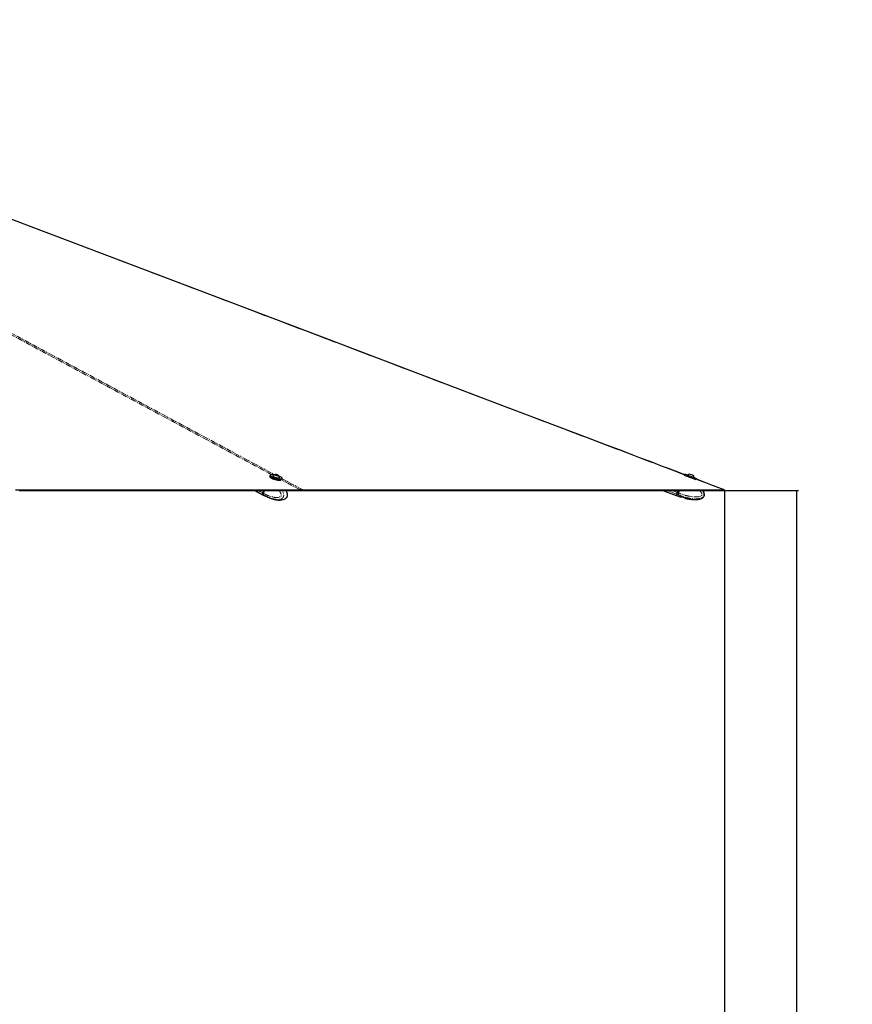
# Paper-space layout 'Surface plate' of a CAD drawing. Header units: millimetres. Extents: x 168 to 9474, y 459 to 8086.
# Tile 22 of 47: x 3517 to 4672, y 2069 to 3435. Entities that reach past the tile are written whole.
import ezdxf

# ---------------------------------------------------------------- set-up
doc = ezdxf.new("R2010")
doc.units = ezdxf.units.MM
doc.linetypes.add('PHANTOM', pattern=[12.7, 6.35, -1.27, 1.27, -1.27, 1.27, -1.27])
doc.layers.add('COMPONENT_GEOMETRY', color=7, linetype='Continuous')
doc.styles.add('SLDTEXTSTYLE0', font='TXT', dxfattribs={"width": 0.75})
doc.dimstyles.new('SLDDIMSTYLE0', dxfattribs={"dimtxt": 50, "dimasz": 3.302, "dimexe": 0, "dimexo": 0.0625, "dimgap": 12.5, "dimtad": 0, "dimtih": 1, "dimtoh": 1, "dimdec": 0, "dimrnd": 1e-09, "dimzin": 12, "dimdsep": 46, "dimtxsty": 'SLDTEXTSTYLE0', "dimsah": 1, "dimcen": 0.09, "dimadec": 0, "dimazin": 3, "dimtfac": 1, "dimtdec": 0, "dimtofl": 0, "dimtmove": 0, "dimatfit": 3, "dimfxl": 1, "dimfrac": 2, "dimtolj": 1, "dimtzin": 12, "dimarcsym": 0})

# ---------------------------------------------------------------- blocks, each defined once
blk = doc.blocks.new('_D_10')
at = {"layer": 'COMPONENT_GEOMETRY', "color": 7}
for p, q in [((4495.6, 2782), (4597.3, 2782)), ((4594.1, 2782), (4594.1, 1730.6)), ((4594.1, 599.8), (4594.1, 1651.2)), ((703.4, 599.8), (4597.3, 599.8))]:
    blk.add_line(p, q, dxfattribs=at)
for points in [[(4594.1, 2782), (4593.6, 2778.7), (4594.6, 2778.7)], [(4594.1, 599.8), (4594.6, 603.1), (4593.6, 603.1)]]:
    blk.add_solid(points, dxfattribs=at)
at = {"layer": 'COMPONENT_GEOMETRY', "color": 7, "insert": (4520.2, 1715.7), "char_height": 50, "attachment_point": 1, "style": 'SLDTEXTSTYLE0'}
blk.add_mtext('2182', dxfattribs=at)
blk = doc.blocks.new('_D_11')
at = {"layer": 'COMPONENT_GEOMETRY', "color": 7}
for p, q in [((4494.6, 2781.5), (4494.6, 937.9)), ((703.7, 611.6), (703.7, 944.2)), ((703.7, 941.1), (2525.3, 941.1)), ((4494.6, 941.1), (2673, 941.1))]:
    blk.add_line(p, q, dxfattribs=at)
for points in [[(703.7, 941.1), (707, 940.6), (707, 941.6)], [(4494.6, 941.1), (4491.3, 941.6), (4491.3, 940.6)]]:
    blk.add_solid(points, dxfattribs=at)
at = {"layer": 'COMPONENT_GEOMETRY', "color": 7, "insert": (2525.3, 965.8), "char_height": 50, "attachment_point": 1, "style": 'SLDTEXTSTYLE0'}
blk.add_mtext('3791', dxfattribs=at)

psp = doc.layouts.new('Surface plate')

# ---------------------------------------------------------------- linework, layer by layer
at = {"color": 7, "linetype": 'Continuous', "lineweight": 25}
for p, q in [((3864.5, 2802.93), (3864.11, 2801.43)), ((3868.48, 2802.31), (3868.42, 2802.1)), ((3872.09, 2803.86), (3873.41, 2803.81)), ((3872.34, 2803.36), (3872.09, 2803.86)), ((3873.9, 2802.82), (3872.34, 2803.36)), ((3873.21, 2803.06), (3873.41, 2803.81)), ((3873.41, 2803.81), (3874.97, 2803.27)), ((3875.21, 2802.77), (3873.9, 2802.82)), ((3874.84, 2802.78), (3874.97, 2803.27)), ((3874.97, 2803.27), (3875.21, 2802.77)), ((3877.61, 2799.68), (3877.66, 2799.88)), ((4455.07, 2796.71), (4439.05, 2802.69)), ((4439.49, 2804.45), (4439.26, 2803.8)), ((4439.75, 2804.56), (4455.77, 2798.59)), ((4443.39, 2803.44), (4443.31, 2803.23)), ((4443.39, 2803.44), (4452.27, 2800.13)), ((4446.44, 2804.83), (4450.89, 2803.17)), ((4450.89, 2803.17), (4450.89, 2803.17)), ((4452.21, 2799.91), (4452.29, 2800.12)), ((4452.27, 2800.13), (4452.29, 2800.12)), ((3881.16, 2797.47), (3881.43, 2798.47)), ((4455.61, 2797.59), (4455.89, 2798.33)), ((3843.13, 2781.99), (3856.13, 2775.12)), ((3855.18, 2781.99), (3854.31, 2778.68)), ((3855.31, 2781.99), (3854.43, 2778.65)), ((3855.64, 2777.98), (3856.69, 2781.99)), ((3855.64, 2777.98), (3855.64, 2777.98)), ((3856.33, 2775.01), (3857.46, 2774.42)), ((3857.51, 2774.39), (3861.27, 2772.59)), ((3861.2, 2772.66), (3861.09, 2772.66)), ((3861.51, 2772.54), (3863.57, 2771.74)), ((3908.56, 2781.99), (3908.56, 2781.99)), ((4094.15, 2781.99), (4090.12, 2781.99)), ((4409.15, 2781.99), (4427.26, 2775.23)), ((4427.94, 2777.05), (4427.26, 2775.23)), ((4427.54, 2775.12), (4429.13, 2774.53)), ((4428.8, 2779.36), (4427.94, 2777.05)), ((4429.78, 2781.99), (4428.8, 2779.36)), ((4429.13, 2774.53), (4432.47, 2773.42)), ((4430.68, 2778.67), (4431.92, 2781.99)), ((4430.68, 2778.67), (4430.68, 2778.66)), ((4432.63, 2773.33), (4434.24, 2773.34)), ((4435.58, 2773.22), (4438.49, 2772.42)), ((4439.66, 2771.85), (4440.96, 2771.04)), ((3864.93, 2771.17), (3865.91, 2770.88)), ((3865.91, 2770.88), (3867.68, 2770.35)), ((3885.05, 2770.45), (3885.26, 2770.54)), ((3885.26, 2770.54), (3885.62, 2770.7)), ((4441.13, 2770.97), (4440.96, 2771.04))]:
    psp.add_line(p, q, dxfattribs=at)
at = {"color": 8, "linetype": 'PHANTOM', "lineweight": 18}
for p, q in [((4455.89, 2798.33), (4439.49, 2804.45)), ((4442.86, 2801.48), (4451.96, 2798.09)), ((3878.7, 2797.65), (3878.13, 2797.96)), ((3906.05, 2782.96), (3880.46, 2796.71)), ((3881.28, 2798.39), (3909.99, 2782.96)), ((4493.55, 2782.96), (4455.12, 2797.56)), ((3854.61, 2776.37), (3843.98, 2781.99)), ((3854.31, 2778.68), (3848.04, 2781.99)), ((3854.51, 2778.57), (3855.41, 2781.99)), ((3855.64, 2777.98), (3854.51, 2778.57)), ((3854.81, 2776.27), (3855.88, 2775.7)), ((3855.88, 2775.7), (3855.94, 2775.67)), ((4427.94, 2777.05), (4414.73, 2781.99)), ((4428.8, 2779.36), (4421.77, 2781.99)), ((4428.22, 2776.95), (4427.54, 2775.12)), ((4428.22, 2776.95), (4429.08, 2779.26)), ((4428.22, 2776.95), (4429.73, 2776.39)), ((4428.8, 2779.36), (4429.08, 2779.26)), ((4429.08, 2779.26), (4430.1, 2781.99)), ((4430.68, 2778.66), (4429.08, 2779.26)), ((4429.81, 2776.35), (4429.13, 2774.53)), ((4429.73, 2776.39), (4429.81, 2776.35))]:
    psp.add_line(p, q, dxfattribs=at)
at = {"color": 8, "linetype": 'PHANTOM', "lineweight": 18, "flags": 128}
for points in [[(3867.13, 2803.87), (3142.2, 3193.34), (3042.18, 3247.08), (2942.16, 3300.82), (2842.15, 3354.57), (2742.15, 3408.32), (2692.77, 3434.88)], [(4439.61, 2803.45), (3413.27, 3193.34), (3271.81, 3247.08), (3130.35, 3300.82), (2988.88, 3354.57), (2847.42, 3408.32), (2784.54, 3432.22)], [(3854.43, 2778.65), (3854.43, 2778.65), (3854.44, 2778.63), (3854.45, 2778.61), (3854.48, 2778.59), (3854.51, 2778.57)], [(3855.94, 2775.67), (3856.74, 2774.88), (3857.51, 2774.39)], [(3858.23, 2774.09), (3857.67, 2774.31), (3857.46, 2774.42)]]:
    psp.add_lwpolyline(points, dxfattribs=at)
at = {"color": 7, "linetype": 'Continuous', "lineweight": 25, "flags": 128}
for points in [[(4439.26, 2803.8), (4437.34, 2804.53), (4426.57, 2808.62), (4416.8, 2812.34), (4408.72, 2815.4), (4401.48, 2818.15), (4395.01, 2820.61), (4388.66, 2823.03), (4382.26, 2825.46), (4375.81, 2827.91), (4352.44, 2836.78), (4328.56, 2845.85), (4304.59, 2854.96), (4176.15, 2903.75), (3946.79, 2990.88), (3537.22, 3146.46), (3015.96, 3344.49), (2786.61, 3431.63), (2785.06, 3432.22)], [(3864.11, 2801.43), (3864.1, 2801.19), (3864.35, 2800.68), (3864.93, 2800.11), (3865.83, 2799.5), (3867, 2798.88), (3868.4, 2798.28), (3869.97, 2797.71), (3871.65, 2797.2), (3873.37, 2796.78), (3875.05, 2796.45), (3876.63, 2796.24), (3878.05, 2796.14), (3879.24, 2796.18), (3879.29, 2796.18)], [(3878.21, 2796.02), (3877.87, 2796.03), (3876.49, 2796.12), (3874.94, 2796.33), (3873.3, 2796.64), (3871.62, 2797.06), (3869.98, 2797.56), (3868.45, 2798.11), (3867.08, 2798.7), (3865.93, 2799.31), (3865.06, 2799.9), (3864.48, 2800.46), (3864.34, 2800.67)], [(3881.43, 2798.47), (3881.16, 2798.11), (3880.55, 2797.83), (3879.63, 2797.68), (3878.44, 2797.64), (3877.03, 2797.74), (3875.45, 2797.95), (3873.76, 2798.28), (3872.05, 2798.7), (3870.37, 2799.21), (3868.8, 2799.78), (3867.4, 2800.38), (3866.22, 2801), (3865.33, 2801.61), (3864.74, 2802.18), (3864.49, 2802.69), (3864.5, 2802.93)], [(3870.16, 2803.64), (3869.8, 2803.7), (3868.33, 2803.85), (3867.05, 2803.88), (3866.01, 2803.78), (3865.27, 2803.57), (3864.83, 2803.25), (3864.74, 2802.83), (3864.98, 2802.33), (3865.55, 2801.78), (3866.43, 2801.18), (3867.57, 2800.58), (3868.94, 2799.99), (3870.48, 2799.43), (3872.12, 2798.93), (3873.79, 2798.52), (3875.44, 2798.2), (3876.98, 2797.99), (3878.37, 2797.9), (3879.53, 2797.93), (3880.43, 2798.09), (3881.02, 2798.35), (3881.29, 2798.72), (3881.21, 2799.19), (3880.8, 2799.72), (3880.08, 2800.29), (3879.06, 2800.9), (3879.06, 2800.9)], [(3868.55, 2802.44), (3868.47, 2802.16), (3868.71, 2801.77), (3869.28, 2801.34), (3870.12, 2800.89), (3871.19, 2800.45), (3872.39, 2800.06), (3873.64, 2799.75), (3874.85, 2799.54), (3875.93, 2799.44)], [(3875.09, 2802.49), (3875.67, 2802.52), (3875.94, 2802.68), (3875.87, 2802.94), (3875.46, 2803.25), (3874.77, 2803.57), (3873.92, 2803.85), (3873.02, 2804.06), (3872.22, 2804.14), (3871.64, 2804.11), (3871.37, 2803.95), (3871.44, 2803.69), (3871.85, 2803.38), (3872.54, 2803.06), (3873.39, 2802.78), (3874.29, 2802.58), (3875.09, 2802.49)], [(3875.93, 2799.44), (3876.8, 2799.46), (3877.39, 2799.61), (3877.66, 2799.87), (3877.66, 2800.04)], [(3879.06, 2800.9), (3877.8, 2801.5), (3876.85, 2801.88)], [(4494.62, 2782.77), (4490.43, 2784.36), (4475.66, 2789.98), (4461.88, 2795.21), (4455.61, 2797.59)], [(3511.69, 2782.96), (3519.45, 2782.96), (3523.33, 2782.96), (3531.09, 2782.96), (3534.97, 2782.96), (3538.85, 2782.96), (3546.6, 2782.96), (3550.48, 2782.96), (3558.24, 2782.96), (3562.12, 2782.96), (3569.88, 2782.96), (3573.76, 2782.96), (3581.52, 2782.96), (3585.4, 2782.96), (3589.28, 2782.96), (3597.04, 2782.96), (3600.92, 2782.96), (3608.67, 2782.96), (3612.55, 2782.96), (3620.31, 2782.96), (3624.19, 2782.96), (3631.95, 2782.96), (3635.83, 2782.96), (3639.71, 2782.96), (3647.47, 2782.96), (3651.35, 2782.96), (3659.11, 2782.96), (3662.99, 2782.96), (3670.74, 2782.96), (3674.62, 2782.96), (3682.38, 2782.96), (3686.26, 2782.96), (3690.14, 2782.96), (3697.9, 2782.96), (3701.78, 2782.96), (3709.54, 2782.96), (3713.42, 2782.96), (3721.18, 2782.96), (3725.06, 2782.96), (3728.94, 2782.96), (3736.69, 2782.96), (3740.57, 2782.96), (3748.33, 2782.96), (3752.21, 2782.96), (3759.97, 2782.96), (3763.85, 2782.96), (3771.61, 2782.96), (3775.49, 2782.96), (3779.37, 2782.96), (3787.13, 2782.96), (3791.01, 2782.96), (3798.76, 2782.96), (3802.64, 2782.96), (3810.4, 2782.96), (3814.28, 2782.96), (3822.04, 2782.96), (3825.92, 2782.96), (3829.8, 2782.96), (3837.56, 2782.96), (3841.44, 2782.96), (3849.2, 2782.96), (3853.08, 2782.96), (3860.83, 2782.96), (3864.71, 2782.96), (3872.47, 2782.96), (3876.35, 2782.96), (3880.23, 2782.96), (3887.99, 2782.96), (3891.87, 2782.96), (3898.96, 2782.96), (3906.05, 2782.96)], [(3516.66, 2781.99), (3524.42, 2781.99), (3528.3, 2781.99), (3536.05, 2781.99), (3539.93, 2781.99), (3547.69, 2781.99), (3551.57, 2781.99), (3555.45, 2781.99), (3563.21, 2781.99), (3567.09, 2781.99), (3574.85, 2781.99), (3578.73, 2781.99), (3586.49, 2781.99), (3590.37, 2781.99), (3598.12, 2781.99), (3602, 2781.99), (3605.88, 2781.99), (3613.64, 2781.99), (3617.52, 2781.99), (3625.28, 2781.99), (3629.16, 2781.99), (3636.92, 2781.99), (3640.8, 2781.99), (3648.56, 2781.99), (3652.44, 2781.99), (3656.32, 2781.99), (3664.07, 2781.99), (3667.95, 2781.99), (3675.71, 2781.99), (3679.59, 2781.99), (3687.35, 2781.99), (3691.23, 2781.99), (3698.99, 2781.99), (3702.87, 2781.99), (3706.75, 2781.99), (3714.51, 2781.99), (3718.39, 2781.99), (3726.14, 2781.99), (3730.02, 2781.99), (3737.78, 2781.99), (3741.66, 2781.99), (3749.42, 2781.99), (3753.3, 2781.99), (3757.18, 2781.99), (3764.94, 2781.99), (3768.82, 2781.99), (3776.58, 2781.99), (3780.46, 2781.99), (3788.21, 2781.99), (3792.09, 2781.99), (3795.97, 2781.99), (3803.73, 2781.99), (3807.61, 2781.99), (3815.37, 2781.99), (3819.25, 2781.99), (3827.01, 2781.99), (3830.89, 2781.99), (3838.65, 2781.99), (3842.53, 2781.99), (3846.41, 2781.99), (3854.16, 2781.99), (3858.04, 2781.99), (3865.8, 2781.99), (3869.68, 2781.99), (3877.44, 2781.99), (3881.32, 2781.99), (3889.08, 2781.99), (3892.96, 2781.99), (3896.84, 2781.99), (3902.7, 2781.99), (3908.56, 2781.99)], [(3854.61, 2776.37), (3855.41, 2775.59), (3856.13, 2775.12)], [(3854.81, 2776.27), (3855.61, 2775.48), (3856.33, 2775.01)], [(3908.56, 2781.99), (3906.62, 2781.99), (3902.74, 2781.99), (3894.98, 2781.99), (3891.1, 2781.99), (3887.7, 2781.99)], [(3908.78, 2782.77), (3908.67, 2782.38), (3908.56, 2781.99)], [(3908.56, 2781.99), (3909.36, 2781.99), (3910.97, 2781.99), (3914.18, 2781.99), (3915.79, 2781.99), (3917.4, 2781.99), (3920.61, 2781.99), (3922.22, 2781.99), (3925.43, 2781.99), (3927.04, 2781.99), (3930.25, 2781.99), (3931.86, 2781.99), (3935.07, 2781.99), (3936.68, 2781.99), (3938.29, 2781.99), (3941.5, 2781.99), (3943.11, 2781.99), (3946.32, 2781.99), (3947.93, 2781.99), (3951.14, 2781.99), (3952.75, 2781.99), (3954.36, 2781.99), (3957.57, 2781.99), (3959.18, 2781.99), (3962.39, 2781.99), (3964, 2781.99), (3967.21, 2781.99), (3968.82, 2781.99), (3972.03, 2781.99), (3973.64, 2781.99), (3975.24, 2781.99), (3978.46, 2781.99), (3980.07, 2781.99), (3983.28, 2781.99), (3984.89, 2781.99), (3988.1, 2781.99), (3989.71, 2781.99), (3992.92, 2781.99), (3994.53, 2781.99), (3996.13, 2781.99), (3999.35, 2781.99), (4000.95, 2781.99), (4004.17, 2781.99), (4005.78, 2781.99), (4008.99, 2781.99), (4010.6, 2781.99), (4013.81, 2781.99), (4015.42, 2781.99), (4017.02, 2781.99), (4020.24, 2781.99), (4021.84, 2781.99), (4025.06, 2781.99), (4026.66, 2781.99), (4029.88, 2781.99), (4031.49, 2781.99), (4033.09, 2781.99), (4036.31, 2781.99), (4037.91, 2781.99), (4041.13, 2781.99), (4042.73, 2781.99), (4045.95, 2781.99), (4047.55, 2781.99), (4050.77, 2781.99), (4052.37, 2781.99), (4053.98, 2781.99), (4057.2, 2781.99), (4058.8, 2781.99), (4062.02, 2781.99), (4063.62, 2781.99), (4066.84, 2781.99), (4068.44, 2781.99), (4071.66, 2781.99), (4073.26, 2781.99), (4074.87, 2781.99), (4078.08, 2781.99), (4079.69, 2781.99), (4082.91, 2781.99), (4084.51, 2781.99), (4087.73, 2781.99), (4089.33, 2781.99), (4092.55, 2781.99), (4094.15, 2781.99), (4095.76, 2781.99), (4098.97, 2781.99), (4100.58, 2781.99), (4103.8, 2781.99), (4105.4, 2781.99), (4108.62, 2781.99), (4110.22, 2781.99), (4111.83, 2781.99), (4115.04, 2781.99), (4116.65, 2781.99), (4119.86, 2781.99), (4121.47, 2781.99), (4124.68, 2781.99), (4126.29, 2781.99), (4129.51, 2781.99), (4131.11, 2781.99), (4132.72, 2781.99), (4135.93, 2781.99), (4137.54, 2781.99), (4140.75, 2781.99), (4142.36, 2781.99), (4145.57, 2781.99), (4147.18, 2781.99), (4150.39, 2781.99), (4152, 2781.99), (4153.61, 2781.99), (4156.82, 2781.99), (4158.43, 2781.99), (4161.64, 2781.99), (4163.25, 2781.99), (4166.46, 2781.99), (4168.07, 2781.99), (4171.28, 2781.99), (4172.89, 2781.99), (4174.5, 2781.99), (4177.71, 2781.99), (4179.32, 2781.99), (4182.53, 2781.99), (4184.14, 2781.99), (4187.35, 2781.99), (4188.96, 2781.99), (4190.57, 2781.99), (4193.78, 2781.99), (4195.39, 2781.99), (4198.6, 2781.99), (4200.21, 2781.99), (4203.42, 2781.99), (4205.03, 2781.99), (4208.24, 2781.99), (4209.85, 2781.99), (4211.46, 2781.99), (4214.67, 2781.99), (4216.28, 2781.99), (4219.49, 2781.99), (4221.1, 2781.99), (4224.31, 2781.99), (4225.92, 2781.99), (4229.13, 2781.99), (4230.74, 2781.99), (4232.35, 2781.99), (4235.56, 2781.99), (4237.17, 2781.99), (4240.38, 2781.99), (4241.99, 2781.99), (4245.2, 2781.99), (4246.81, 2781.99), (4250.02, 2781.99), (4251.63, 2781.99), (4253.24, 2781.99), (4256.45, 2781.99), (4258.06, 2781.99), (4261.27, 2781.99), (4262.88, 2781.99), (4266.09, 2781.99), (4267.7, 2781.99), (4269.31, 2781.99), (4272.52, 2781.99), (4274.13, 2781.99), (4277.34, 2781.99), (4278.95, 2781.99), (4282.16, 2781.99), (4283.77, 2781.99), (4286.98, 2781.99), (4288.59, 2781.99), (4290.19, 2781.99), (4293.41, 2781.99), (4295.02, 2781.99), (4298.23, 2781.99), (4299.84, 2781.99), (4303.05, 2781.99), (4304.66, 2781.99), (4307.87, 2781.99), (4309.48, 2781.99), (4311.08, 2781.99), (4314.3, 2781.99), (4315.91, 2781.99), (4319.12, 2781.99), (4320.73, 2781.99), (4323.94, 2781.99), (4325.55, 2781.99), (4328.76, 2781.99), (4330.37, 2781.99), (4331.97, 2781.99), (4335.19, 2781.99), (4336.79, 2781.99), (4340.01, 2781.99), (4341.62, 2781.99), (4344.83, 2781.99), (4346.44, 2781.99), (4348.04, 2781.99), (4351.26, 2781.99), (4352.86, 2781.99), (4356.08, 2781.99), (4357.68, 2781.99), (4360.9, 2781.99), (4362.51, 2781.99), (4365.72, 2781.99), (4367.33, 2781.99), (4368.93, 2781.99), (4372.15, 2781.99), (4373.75, 2781.99), (4376.97, 2781.99), (4378.57, 2781.99), (4381.79, 2781.99), (4383.4, 2781.99), (4386.61, 2781.99), (4388.22, 2781.99), (4389.82, 2781.99), (4393.04, 2781.99), (4394.64, 2781.99), (4397.86, 2781.99), (4399.46, 2781.99), (4402.68, 2781.99), (4404.28, 2781.99), (4407.5, 2781.99), (4409.11, 2781.99), (4410.71, 2781.99), (4413.93, 2781.99), (4415.53, 2781.99), (4418.75, 2781.99), (4420.35, 2781.99), (4423.57, 2781.99), (4425.17, 2781.99), (4428.39, 2781.99), (4430, 2781.99), (4431.6, 2781.99), (4434.82, 2781.99), (4436.42, 2781.99), (4439.64, 2781.99), (4441.24, 2781.99), (4444.46, 2781.99), (4446.06, 2781.99), (4447.67, 2781.99), (4450.89, 2781.99), (4452.49, 2781.99), (4455.71, 2781.99), (4457.31, 2781.99), (4460.53, 2781.99), (4462.13, 2781.99), (4465.35, 2781.99), (4466.95, 2781.99), (4468.56, 2781.99), (4471.78, 2781.99), (4473.38, 2781.99), (4476.6, 2781.99), (4478.2, 2781.99), (4481.42, 2781.99), (4483.02, 2781.99), (4486.24, 2781.99), (4487.84, 2781.99), (4489.45, 2781.99), (4491.88, 2781.99), (4494.31, 2781.99)], [(3909.99, 2782.96), (3910.8, 2782.96), (3914.01, 2782.96), (3915.62, 2782.96), (3918.83, 2782.96), (3920.44, 2782.96), (3923.65, 2782.96), (3925.26, 2782.96), (3928.47, 2782.96), (3930.08, 2782.96), (3931.69, 2782.96), (3934.9, 2782.96), (3936.51, 2782.96), (3939.72, 2782.96), (3941.33, 2782.96), (3944.54, 2782.96), (3946.15, 2782.96), (3947.76, 2782.96), (3950.97, 2782.96), (3952.58, 2782.96), (3955.79, 2782.96), (3957.4, 2782.96), (3960.61, 2782.96), (3962.22, 2782.96), (3965.43, 2782.96), (3967.04, 2782.96), (3968.65, 2782.96), (3971.86, 2782.96), (3973.47, 2782.96), (3976.68, 2782.96), (3978.29, 2782.96), (3981.5, 2782.96), (3983.11, 2782.96), (3986.32, 2782.96), (3987.93, 2782.96), (3989.53, 2782.96), (3992.75, 2782.96), (3994.36, 2782.96), (3997.57, 2782.96), (3999.18, 2782.96), (4002.39, 2782.96), (4004, 2782.96), (4007.21, 2782.96), (4008.82, 2782.96), (4010.42, 2782.96), (4013.64, 2782.96), (4015.24, 2782.96), (4018.46, 2782.96), (4020.07, 2782.96), (4023.28, 2782.96), (4024.89, 2782.96), (4026.49, 2782.96), (4029.71, 2782.96), (4031.31, 2782.96), (4034.53, 2782.96), (4036.13, 2782.96), (4039.35, 2782.96), (4040.95, 2782.96), (4044.17, 2782.96), (4045.78, 2782.96), (4047.38, 2782.96), (4050.6, 2782.96), (4052.2, 2782.96), (4055.42, 2782.96), (4057.02, 2782.96), (4060.24, 2782.96), (4061.84, 2782.96), (4065.06, 2782.96), (4066.67, 2782.96), (4068.27, 2782.96), (4071.49, 2782.96), (4073.09, 2782.96), (4076.31, 2782.96), (4077.91, 2782.96), (4081.13, 2782.96), (4082.73, 2782.96), (4085.95, 2782.96), (4087.55, 2782.96), (4089.16, 2782.96), (4092.38, 2782.96), (4093.98, 2782.96), (4097.2, 2782.96), (4098.8, 2782.96), (4102.02, 2782.96), (4103.62, 2782.96), (4105.23, 2782.96), (4108.44, 2782.96), (4110.05, 2782.96), (4113.26, 2782.96), (4114.87, 2782.96), (4118.09, 2782.96), (4119.69, 2782.96), (4122.91, 2782.96), (4124.51, 2782.96), (4126.12, 2782.96), (4129.33, 2782.96), (4130.94, 2782.96), (4134.15, 2782.96), (4135.76, 2782.96), (4138.98, 2782.96), (4140.58, 2782.96), (4143.8, 2782.96), (4145.4, 2782.96), (4147.01, 2782.96), (4150.22, 2782.96), (4151.83, 2782.96), (4155.04, 2782.96), (4156.65, 2782.96), (4159.86, 2782.96), (4161.47, 2782.96), (4164.69, 2782.96), (4166.29, 2782.96), (4167.9, 2782.96), (4171.11, 2782.96), (4172.72, 2782.96), (4175.93, 2782.96), (4177.54, 2782.96), (4180.75, 2782.96), (4182.36, 2782.96), (4183.97, 2782.96), (4187.18, 2782.96), (4188.79, 2782.96), (4192, 2782.96), (4193.61, 2782.96), (4196.82, 2782.96), (4198.43, 2782.96), (4201.64, 2782.96), (4203.25, 2782.96), (4204.86, 2782.96), (4208.07, 2782.96), (4209.68, 2782.96), (4212.89, 2782.96), (4214.5, 2782.96), (4217.71, 2782.96), (4219.32, 2782.96), (4222.53, 2782.96), (4224.14, 2782.96), (4225.75, 2782.96), (4228.96, 2782.96), (4230.57, 2782.96), (4233.78, 2782.96), (4235.39, 2782.96), (4238.6, 2782.96), (4240.21, 2782.96), (4243.42, 2782.96), (4245.03, 2782.96), (4246.64, 2782.96), (4249.85, 2782.96), (4251.46, 2782.96), (4254.67, 2782.96), (4256.28, 2782.96), (4259.49, 2782.96), (4261.1, 2782.96), (4262.71, 2782.96), (4265.92, 2782.96), (4267.53, 2782.96), (4270.74, 2782.96), (4272.35, 2782.96), (4275.56, 2782.96), (4277.17, 2782.96), (4280.38, 2782.96), (4281.99, 2782.96), (4283.6, 2782.96), (4286.81, 2782.96), (4288.42, 2782.96), (4291.63, 2782.96), (4293.24, 2782.96), (4296.45, 2782.96), (4298.06, 2782.96), (4301.27, 2782.96), (4302.88, 2782.96), (4304.49, 2782.96), (4307.7, 2782.96), (4309.31, 2782.96), (4312.52, 2782.96), (4314.13, 2782.96), (4317.34, 2782.96), (4318.95, 2782.96), (4322.16, 2782.96), (4323.77, 2782.96), (4325.37, 2782.96), (4328.59, 2782.96), (4330.2, 2782.96), (4333.41, 2782.96), (4335.02, 2782.96), (4338.23, 2782.96), (4339.84, 2782.96), (4341.44, 2782.96), (4344.66, 2782.96), (4346.26, 2782.96), (4349.48, 2782.96), (4351.09, 2782.96), (4354.3, 2782.96), (4355.91, 2782.96), (4359.12, 2782.96), (4360.73, 2782.96), (4362.33, 2782.96), (4365.55, 2782.96), (4367.15, 2782.96), (4370.37, 2782.96), (4371.98, 2782.96), (4375.19, 2782.96), (4376.8, 2782.96), (4380.01, 2782.96), (4381.62, 2782.96), (4383.22, 2782.96), (4386.44, 2782.96), (4388.04, 2782.96), (4391.26, 2782.96), (4392.86, 2782.96), (4396.08, 2782.96), (4397.69, 2782.96), (4400.9, 2782.96), (4402.51, 2782.96), (4404.11, 2782.96), (4407.33, 2782.96), (4408.93, 2782.96), (4412.15, 2782.96), (4413.75, 2782.96), (4416.97, 2782.96), (4418.58, 2782.96), (4420.18, 2782.96), (4423.4, 2782.96), (4425, 2782.96), (4428.22, 2782.96), (4429.82, 2782.96), (4433.04, 2782.96), (4434.64, 2782.96), (4437.86, 2782.96), (4439.47, 2782.96), (4441.07, 2782.96), (4444.29, 2782.96), (4445.89, 2782.96), (4449.11, 2782.96), (4450.71, 2782.96), (4453.93, 2782.96), (4455.53, 2782.96), (4458.75, 2782.96), (4460.36, 2782.96), (4461.96, 2782.96), (4465.18, 2782.96), (4466.78, 2782.96), (4470, 2782.96), (4471.6, 2782.96), (4474.82, 2782.96), (4476.42, 2782.96), (4479.64, 2782.96), (4481.24, 2782.96), (4482.85, 2782.96), (4486.07, 2782.96), (4487.67, 2782.96), (4490.61, 2782.96), (4493.55, 2782.96)], [(4494.31, 2781.99), (4494.47, 2782.38), (4494.62, 2782.77)]]:
    psp.add_lwpolyline(points, dxfattribs=at)
at = {"color": 7, "linetype": 'Continuous', "lineweight": 25}
for centre, radius, start, end in [((3872.48, 2798.86), 5.32, 97.80167, 137.64537), ((3872.48, 2798.86), 5.32, 12.83111, 52.67481), ((4439.68, 2804.38), 0.2, 69.5401, 159.5401), ((4447.01, 2799.55), 5.32, 96.08097, 132.87848), ((4447.01, 2799.55), 5.32, 6.20172, 42.99923), ((4455.7, 2798.4), 0.2, 339.5401, 69.5401), ((3856.79, 2777.83), 2.62, 161.11529, 213.78339), ((4427.65, 2775.4), 0.3, 159.5401, 249.5401)]:
    psp.add_arc(centre, radius, start, end, dxfattribs=at)
at = {"color": 8, "linetype": 'PHANTOM', "lineweight": 18}
for centre, radius, start, end in [((3856.99, 2777.72), 2.62, 161.11529, 213.78339), ((4428.3, 2777.22), 0.277, 165.72199, 254.61006)]:
    psp.add_arc(centre, radius, start, end, dxfattribs=at)
for points, knots in [([(2697.08, 3434.56), (2719.43, 3422.55), (2778.17, 3391), (2873.27, 3339.91), (2982.41, 3281.28), (3091.54, 3222.65), (3200.67, 3164.02), (3460.49, 3024.44), (3683.93, 2904.41), (3870.99, 2803.92)], [0, 0, 0, 0, 0.05708023, 0.15004653, 0.24301292, 0.33597933, 0.42894575, 0.52191217, 1, 1, 1, 1]), ([(3876.9, 2781.99), (3877.14, 2781.69), (3877.62, 2781.08), (3878.32, 2780.1), (3878.97, 2779.04), (3879.49, 2778.03), (3879.86, 2777.09), (3880.05, 2776.39), (3880.14, 2775.82), (3880.16, 2775.44), (3880.13, 2775.12), (3880.07, 2774.86), (3879.97, 2774.61), (3879.82, 2774.37), (3879.54, 2774.01), (3879.1, 2773.64), (3878.51, 2773.28), (3877.9, 2773), (3876.95, 2772.68), (3875.65, 2772.42), (3874.03, 2772.3), (3872.41, 2772.34), (3870.6, 2772.52), (3868.58, 2772.87), (3866.06, 2773.49), (3863.26, 2774.4), (3860.45, 2775.55), (3857.9, 2776.74), (3856.39, 2777.57), (3855.64, 2777.98)], [0, 0, 0, 0, 0.0304359, 0.061897, 0.0937874, 0.1259452, 0.1468069, 0.1680142, 0.1777581, 0.1876918, 0.194169, 0.2008659, 0.2063721, 0.214538, 0.2229044, 0.2430438, 0.2637471, 0.2839316, 0.3042448, 0.3556575, 0.4076514, 0.4575258, 0.5075726, 0.5780149, 0.6486773, 0.748002, 0.8476782, 0.9237799, 1, 1, 1, 1]), ([(3855.94, 2775.67), (3855.94, 2775.67), (3857.47, 2774.79), (3861.12, 2772.93), (3866.43, 2770.92), (3871.37, 2769.81), (3875.38, 2769.51), (3878.33, 2769.83), (3880.67, 2770.72), (3882.06, 2771.71), (3882.87, 2772.89), (3883.3, 2773.99), (3883.53, 2775.28), (3883.35, 2777.24), (3882.55, 2779.5), (3881.68, 2781.15), (3881.07, 2781.94), (3881.03, 2781.99)], [0, 0, 0, 0, 0.00000127, 0.13779647, 0.32396194, 0.45760129, 0.55441568, 0.65952511, 0.70507582, 0.7601872, 0.79238039, 0.80637388, 0.83978774, 0.87510448, 0.92944469, 0.99561806, 1, 1, 1, 1]), ([(3885.62, 2770.7), (3885.66, 2770.72), (3886.25, 2770.97), (3887.12, 2771.73), (3887.89, 2772.89), (3888.32, 2773.99), (3888.55, 2775.29), (3888.42, 2777.25), (3887.77, 2779.5), (3887.06, 2781.14), (3886.56, 2781.93), (3886.53, 2781.99)], [0, 0, 0, 0, 0.0130266, 0.1974722, 0.3052157, 0.3520488, 0.4638776, 0.5820749, 0.7639395, 0.9827335, 1, 1, 1, 1]), ([(4429.81, 2776.35), (4429.81, 2776.35), (4431.79, 2775.48), (4436.54, 2773.61), (4443.46, 2771.61), (4449.92, 2770.5), (4455.19, 2770.2), (4459.11, 2770.53), (4462.23, 2771.42), (4464.12, 2772.4), (4465.23, 2773.58), (4465.85, 2774.68), (4466.17, 2775.98), (4465.94, 2777.93), (4465.05, 2780.02), (4464.02, 2781.34), (4463.52, 2781.99)], [0, 0, 0, 0, 0.0000013, 0.1404116, 0.3301103, 0.4662859, 0.5649377, 0.6720419, 0.7184571, 0.7746144, 0.8074186, 0.8216777, 0.8557257, 0.8917127, 0.9470842, 1, 1, 1, 1]), ([(4459.91, 2781.99), (4459.99, 2781.92), (4460.38, 2781.54), (4461.05, 2780.79), (4461.91, 2779.74), (4462.58, 2778.73), (4463.05, 2777.78), (4463.3, 2777.09), (4463.41, 2776.51), (4463.43, 2776.14), (4463.38, 2775.81), (4463.29, 2775.56), (4463.15, 2775.31), (4462.95, 2775.06), (4462.56, 2774.71), (4461.97, 2774.33), (4461.17, 2773.98), (4460.35, 2773.7), (4459.08, 2773.38), (4457.34, 2773.12), (4455.16, 2773), (4453, 2773.04), (4450.58, 2773.21), (4447.89, 2773.56), (4444.52, 2774.18), (4440.8, 2775.09), (4437.06, 2776.23), (4433.68, 2777.43), (4431.68, 2778.25), (4430.68, 2778.67)], [0, 0, 0, 0, 0.0072184, 0.0394329, 0.072087, 0.1050149, 0.1263762, 0.1480913, 0.1580685, 0.1682401, 0.1748723, 0.1817296, 0.1873677, 0.1957291, 0.2042959, 0.2249175, 0.2461166, 0.2667844, 0.287584, 0.3402279, 0.3934669, 0.4445356, 0.4957808, 0.5679099, 0.6402644, 0.7419676, 0.8440307, 0.9219547, 1, 1, 1, 1])]:
    psp.add_open_spline(points, degree=3, knots=knots, dxfattribs=at)
at = {"color": 7, "linetype": 'Continuous', "lineweight": 25}
for points, knots in [([(3854.43, 2778.65), (3854.4, 2778.49), (3854.3, 2778.02), (3854.26, 2777.53), (3854.35, 2777.27), (3854.35, 2777.26)], [0, 0, 0, 0, 0.3388319, 0.9848371, 1, 1, 1, 1]), ([(3854.35, 2777.26), (3854.42, 2777), (3854.51, 2776.64), (3854.71, 2776.38), (3854.76, 2776.31)], [0, 0, 0, 0, 0.741216, 1, 1, 1, 1]), ([(3855.64, 2777.98), (3855.6, 2777.82), (3855.52, 2777.51), (3855.48, 2777.05), (3855.5, 2776.62), (3855.58, 2776.26), (3855.7, 2775.96), (3855.81, 2775.79), (3855.87, 2775.71), (3855.88, 2775.7)], [0, 0, 0, 0, 0.1727117, 0.3504341, 0.523145, 0.7008597, 0.8420721, 0.9859711, 1, 1, 1, 1]), ([(3861.08, 2772.68), (3861.08, 2772.68), (3861.06, 2772.7), (3861.19, 2772.67), (3861.41, 2772.58), (3861.51, 2772.54)], [0, 0, 0, 0, 0.1479303, 0.5826792, 1, 1, 1, 1]), ([(3885.62, 2770.69), (3885.74, 2770.75), (3886.21, 2770.98), (3886.9, 2771.54), (3887.62, 2772.28), (3888.17, 2773.08), (3888.55, 2774.02), (3888.75, 2775.07), (3888.77, 2776.22), (3888.61, 2777.42), (3888.28, 2778.6), (3887.76, 2780), (3887.27, 2781.15), (3886.85, 2781.85), (3886.77, 2781.99)], [0, 0, 0, 0, 0.03423, 0.1382819, 0.2108464, 0.2821839, 0.3561639, 0.4355034, 0.5189877, 0.6096331, 0.7044685, 0.7968324, 0.9610245, 1, 1, 1, 1]), ([(3908.78, 2782.77), (3908.15, 2782.85), (3907.25, 2782.95), (3906.32, 2782.96), (3906.05, 2782.96)], [0, 0, 0, 0, 0.7007231, 1, 1, 1, 1]), ([(3909.99, 2782.96), (3909.72, 2782.95), (3909.33, 2782.92), (3908.91, 2782.81), (3908.78, 2782.77)], [0, 0, 0, 0, 0.7007216, 1, 1, 1, 1]), ([(4430.68, 2778.66), (4430.61, 2778.51), (4430.49, 2778.19), (4430.3, 2777.74), (4430.13, 2777.31), (4429.97, 2776.95), (4429.84, 2776.64), (4429.77, 2776.47), (4429.73, 2776.39), (4429.73, 2776.39)], [0, 0, 0, 0, 0.17271171, 0.35043413, 0.52314502, 0.70085965, 0.84207208, 0.98597111, 1, 1, 1, 1]), ([(4432.45, 2773.36), (4432.45, 2773.36), (4432.43, 2773.37), (4432.53, 2773.35), (4432.62, 2773.33), (4432.63, 2773.33)], [0, 0, 0, 0, 0.2758876, 0.9094385, 1, 1, 1, 1]), ([(4434.24, 2773.34), (4434.36, 2773.36), (4434.58, 2773.39), (4435.07, 2773.35), (4435.41, 2773.27), (4435.58, 2773.22)], [0, 0, 0, 0, 0.33754044, 0.67554519, 1, 1, 1, 1]), ([(4438.49, 2772.42), (4438.64, 2772.38), (4438.94, 2772.29), (4439.33, 2772.1), (4439.55, 2771.95), (4439.64, 2771.87), (4439.66, 2771.85)], [0, 0, 0, 0, 0.2994697, 0.5988501, 0.9021501, 1, 1, 1, 1]), ([(4441.13, 2770.98), (4441.18, 2770.96), (4442.95, 2770.51), (4446.25, 2770), (4450.76, 2769.5), (4454.56, 2769.43), (4457.67, 2769.66), (4460.15, 2770.11), (4462.05, 2770.7), (4463.63, 2771.44), (4464.9, 2772.34), (4465.85, 2773.41), (4466.45, 2774.57), (4466.77, 2776.08), (4466.59, 2777.7), (4466.03, 2779.32), (4465.33, 2780.7), (4464.7, 2781.58), (4464.41, 2781.99)], [0, 0, 0, 0, 0.0047903, 0.1557563, 0.2848359, 0.3925115, 0.4803971, 0.550942, 0.6068008, 0.6506317, 0.6996027, 0.7385512, 0.7716905, 0.8103362, 0.8684067, 0.9080075, 0.9571303, 1, 1, 1, 1]), ([(4494.62, 2782.77), (4494.56, 2782.79), (4494.45, 2782.84), (4494.26, 2782.88), (4494.08, 2782.92), (4493.89, 2782.95), (4493.72, 2782.96), (4493.6, 2782.96), (4493.55, 2782.96)], [0, 0, 0, 0, 0.1749467, 0.3499932, 0.52534, 0.700787, 0.8503624, 1, 1, 1, 1]), ([(3863.57, 2771.74), (3863.69, 2771.69), (3863.92, 2771.6), (3864.36, 2771.42), (3864.7, 2771.26), (3864.88, 2771.18), (3864.93, 2771.17)], [0, 0, 0, 0, 0.2994697, 0.5988501, 0.9021501, 1, 1, 1, 1]), ([(3865.89, 2770.82), (3866.51, 2770.61), (3867.88, 2770.16), (3870.14, 2769.6), (3872.5, 2769.14), (3874.87, 2768.86), (3877.23, 2768.75), (3879.66, 2768.86), (3882.17, 2769.33), (3884.06, 2769.84), (3885.04, 2770.43), (3885.24, 2770.56)], [0, 0, 0, 0, 0.1079377, 0.235822, 0.3696459, 0.4863781, 0.6057193, 0.7348534, 0.8474862, 0.968213, 1, 1, 1, 1]), ([(4440.96, 2771.04), (4441.03, 2771.01), (4441.14, 2770.97), (4441.13, 2770.97), (4441.13, 2770.97)], [0, 0, 0, 0, 0.6444168, 1, 1, 1, 1])]:
    psp.add_open_spline(points, degree=3, knots=knots, dxfattribs=at)

# ---------------------------------------------------------------- dimensions: what is measured, and where the dimension line sits
at = {"layer": 'COMPONENT_GEOMETRY', "color": 7}
dim = psp.add_linear_dim(base=(4594.11, 599.82), p1=(4494.31, 2781.99), p2=(702.18, 599.82), angle=90, dimstyle='SLDDIMSTYLE0', dxfattribs=at)
dim.commit()
dim.dimension.update_dxf_attribs({"geometry": '_D_10', "text_midpoint": (4594.11, 1690.9), "dimtype": 160})
dim = psp.add_linear_dim(base=(4494.62, 941.07), p1=(703.68, 610.32), p2=(4494.62, 2782.77), dimstyle='SLDDIMSTYLE0', dxfattribs=at)
dim.commit()
dim.dimension.update_dxf_attribs({"geometry": '_D_11', "text_midpoint": (2599.15, 941.07), "dimtype": 160})

doc.saveas('drawing.dxf')
